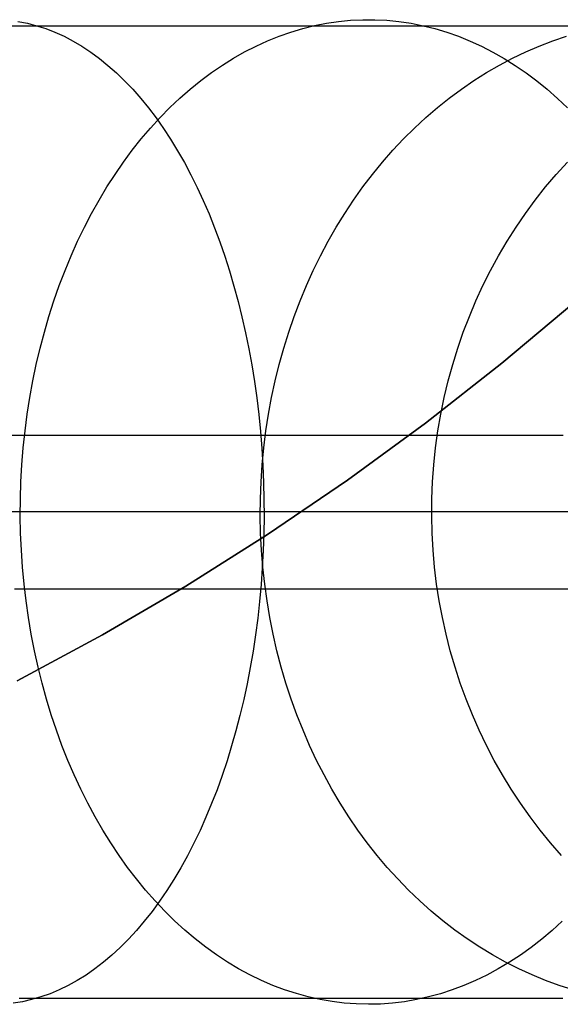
# Model space of a CAD drawing. Header units: millimetres. Extents: x 492 to 1282, y -834 to -234.
# Tile 66 of 93: x 1257 to 1266, y -834 to -818. Entities that reach past the tile are written whole.
import ezdxf

# ---------------------------------------------------------------- set-up
doc = ezdxf.new("R2010")
doc.units = ezdxf.units.MM
doc.layers.add('Volume$Layer 03', color=7, linetype='Continuous', true_color=0x000000)

msp = doc.modelspace()

# ---------------------------------------------------------------- linework, layer by layer
at = {"layer": 'Volume$Layer 03'}
for p, q in [((1257.35, -818.303, 376.39), (1257.502, -818.332, 376.621)), ((1257.502, -818.332, 376.621), (1257.652, -818.371, 376.851)), ((1262.168, -818.369, 369.993), (1262.362, -818.331, 370.188)), ((1262.362, -818.331, 370.188), (1262.557, -818.302, 370.383)), ((1262.557, -818.302, 370.383), (1262.753, -818.283, 370.579)), ((1262.753, -818.283, 370.579), (1262.95, -818.274, 370.775)), ((1262.95, -818.274, 370.775), (1263.146, -818.274, 370.972)), ((1263.146, -818.274, 370.972), (1263.342, -818.284, 371.168)), ((1263.342, -818.284, 371.168), (1263.538, -818.303, 371.364)), ((1263.538, -818.303, 371.364), (1263.733, -818.332, 371.559)), ((1263.733, -818.332, 371.559), (1263.928, -818.371, 371.753)), ((1256.568, -818.371, 377.535), (1257.701, -818.371, 376.819)), ((1257.652, -818.371, 376.851), (1257.802, -818.419, 377.08)), ((1257.701, -818.371, 376.819), (1258.809, -818.371, 376.065)), ((1257.802, -818.419, 377.08), (1257.95, -818.476, 377.308)), ((1257.95, -818.476, 377.308), (1258.098, -818.543, 377.533)), ((1258.809, -818.371, 376.065), (1259.89, -818.371, 375.274)), ((1259.89, -818.371, 375.274), (1260.944, -818.371, 374.446)), ((1260.944, -818.371, 374.446), (1261.969, -818.371, 373.583)), ((1261.591, -818.541, 369.417), (1261.782, -818.474, 369.608)), ((1261.782, -818.474, 369.608), (1261.974, -818.417, 369.8)), ((1261.969, -818.371, 373.583), (1262.964, -818.371, 372.685)), ((1261.974, -818.417, 369.8), (1262.168, -818.369, 369.993)), ((1262.964, -818.371, 372.685), (1263.928, -818.371, 371.753)), ((1263.928, -818.371, 371.753), (1264.859, -818.371, 370.79)), ((1263.928, -818.371, 371.753), (1264.121, -818.419, 371.947)), ((1264.121, -818.419, 371.947), (1264.313, -818.476, 372.139)), ((1264.313, -818.476, 372.139), (1264.504, -818.543, 372.329)), ((1264.859, -818.371, 370.79), (1265.757, -818.371, 369.795)), ((1265.757, -818.371, 369.795), (1266.62, -818.371, 368.77)), ((1258.098, -818.543, 377.533), (1258.244, -818.62, 377.757)), ((1258.244, -818.62, 377.757), (1258.388, -818.705, 377.978)), ((1261.216, -818.702, 369.041), (1261.403, -818.617, 369.228)), ((1261.403, -818.617, 369.228), (1261.591, -818.541, 369.417)), ((1264.504, -818.543, 372.329), (1264.693, -818.62, 372.518)), ((1264.693, -818.62, 372.518), (1264.879, -818.705, 372.705)), ((1265.816, -818.702, 363.379), (1266.037, -818.617, 363.523)), ((1266.037, -818.617, 363.523), (1266.26, -818.541, 363.67)), ((1258.388, -818.705, 377.978), (1258.531, -818.8, 378.196)), ((1258.531, -818.8, 378.196), (1258.672, -818.903, 378.412)), ((1260.849, -818.9, 368.674), (1261.031, -818.796, 368.857)), ((1261.031, -818.796, 368.857), (1261.216, -818.702, 369.041)), ((1264.879, -818.705, 372.705), (1265.064, -818.8, 372.89)), ((1265.064, -818.8, 372.89), (1265.246, -818.903, 373.072)), ((1265.381, -818.9, 363.095), (1265.597, -818.796, 363.236)), ((1265.597, -818.796, 363.236), (1265.816, -818.702, 363.379)), ((1258.672, -818.903, 378.412), (1258.811, -819.016, 378.625)), ((1260.669, -819.012, 368.495), (1260.849, -818.9, 368.674)), ((1265.169, -819.012, 362.956), (1265.381, -818.9, 363.095)), ((1265.246, -818.903, 373.072), (1265.426, -819.016, 373.251)), ((1258.811, -819.016, 378.625), (1258.948, -819.137, 378.834)), ((1258.948, -819.137, 378.834), (1259.082, -819.267, 379.039)), ((1260.319, -819.262, 368.144), (1260.492, -819.133, 368.318)), ((1260.492, -819.133, 368.318), (1260.669, -819.012, 368.495)), ((1264.754, -819.262, 362.685), (1264.959, -819.133, 362.819)), ((1264.959, -819.133, 362.819), (1265.169, -819.012, 362.956)), ((1265.426, -819.016, 373.251), (1265.602, -819.137, 373.428)), ((1265.602, -819.137, 373.428), (1265.776, -819.267, 373.602)), ((1259.082, -819.267, 379.039), (1259.214, -819.405, 379.241)), ((1260.148, -819.401, 367.974), (1260.319, -819.262, 368.144)), ((1264.552, -819.401, 362.553), (1264.754, -819.262, 362.685)), ((1265.776, -819.267, 373.602), (1265.946, -819.405, 373.772)), ((1259.214, -819.405, 379.241), (1259.343, -819.552, 379.438)), ((1259.981, -819.547, 367.807), (1260.148, -819.401, 367.974)), ((1264.355, -819.547, 362.424), (1264.552, -819.401, 362.553)), ((1265.946, -819.405, 373.772), (1266.113, -819.552, 373.939)), ((1259.343, -819.552, 379.438), (1259.469, -819.706, 379.631)), ((1259.818, -819.701, 367.644), (1259.981, -819.547, 367.807)), ((1264.161, -819.701, 362.297), (1264.355, -819.547, 362.424)), ((1266.113, -819.552, 373.939), (1266.276, -819.706, 374.102)), ((1259.469, -819.706, 379.631), (1259.593, -819.869, 379.82)), ((1259.659, -819.864, 367.484), (1259.818, -819.701, 367.644)), ((1263.973, -819.864, 362.174), (1264.161, -819.701, 362.297)), ((1259.504, -820.034, 367.329), (1259.659, -819.864, 367.484)), ((1259.593, -819.869, 379.82), (1259.713, -820.039, 380.003)), ((1263.789, -820.034, 362.054), (1263.973, -819.864, 362.174)), ((1259.353, -820.211, 367.178), (1259.504, -820.034, 367.329)), ((1259.713, -820.039, 380.003), (1259.829, -820.217, 380.182)), ((1263.61, -820.211, 361.937), (1263.789, -820.034, 362.054)), ((1259.206, -820.396, 367.032), (1259.353, -820.211, 367.178)), ((1259.829, -820.217, 380.182), (1259.943, -820.402, 380.355)), ((1263.437, -820.396, 361.824), (1263.61, -820.211, 361.937)), ((1259.064, -820.588, 366.89), (1259.206, -820.396, 367.032)), ((1259.943, -820.402, 380.355), (1260.052, -820.594, 380.523)), ((1263.269, -820.588, 361.714), (1263.437, -820.396, 361.824)), ((1258.927, -820.787, 366.753), (1259.064, -820.588, 366.89)), ((1260.052, -820.594, 380.523), (1260.158, -820.793, 380.685)), ((1263.107, -820.787, 361.608), (1263.269, -820.588, 361.714)), ((1266.093, -820.787, 355.844), (1266.273, -820.588, 355.916)), ((1258.795, -820.992, 366.621), (1258.927, -820.787, 366.753)), ((1260.158, -820.793, 380.685), (1260.26, -820.999, 380.841)), ((1262.95, -820.992, 361.505), (1263.107, -820.787, 361.608)), ((1265.919, -820.992, 355.776), (1266.093, -820.787, 355.844)), ((1258.668, -821.204, 366.494), (1258.795, -820.992, 366.621)), ((1260.26, -820.999, 380.841), (1260.359, -821.211, 380.991)), ((1262.8, -821.204, 361.407), (1262.95, -820.992, 361.505)), ((1265.752, -821.204, 355.709), (1265.919, -820.992, 355.776)), ((1258.546, -821.422, 366.372), (1258.668, -821.204, 366.494)), ((1260.359, -821.211, 380.991), (1260.453, -821.429, 381.135)), ((1262.656, -821.422, 361.313), (1262.8, -821.204, 361.407)), ((1265.592, -821.422, 355.646), (1265.752, -821.204, 355.709)), ((1258.43, -821.645, 366.255), (1258.546, -821.422, 366.372)), ((1260.453, -821.429, 381.135), (1260.543, -821.653, 381.273)), ((1262.518, -821.645, 361.223), (1262.656, -821.422, 361.313)), ((1265.439, -821.646, 355.586), (1265.592, -821.422, 355.646)), ((1258.319, -821.875, 366.145), (1258.43, -821.645, 366.255)), ((1260.543, -821.653, 381.273), (1260.628, -821.882, 381.404)), ((1262.387, -821.875, 361.137), (1262.518, -821.645, 361.223)), ((1265.293, -821.875, 355.528), (1265.439, -821.646, 355.586)), ((1258.214, -822.109, 366.04), (1258.319, -821.875, 366.145)), ((1260.628, -821.882, 381.404), (1260.709, -822.117, 381.528)), ((1262.262, -822.109, 361.056), (1262.387, -821.875, 361.137)), ((1265.155, -822.109, 355.473), (1265.293, -821.875, 355.528)), ((1258.115, -822.349, 365.94), (1258.214, -822.109, 366.04)), ((1260.709, -822.117, 381.528), (1260.786, -822.357, 381.645)), ((1262.145, -822.349, 360.979), (1262.262, -822.109, 361.056)), ((1265.025, -822.349, 355.421), (1265.155, -822.109, 355.473)), ((1258.021, -822.593, 365.847), (1258.115, -822.349, 365.94)), ((1260.786, -822.357, 381.645), (1260.858, -822.601, 381.755)), ((1262.034, -822.593, 360.907), (1262.145, -822.349, 360.979)), ((1264.902, -822.593, 355.373), (1265.025, -822.349, 355.421)), ((1257.934, -822.842, 365.76), (1258.021, -822.593, 365.847)), ((1260.858, -822.601, 381.755), (1260.925, -822.85, 381.858)), ((1261.931, -822.842, 360.839), (1262.034, -822.593, 360.907)), ((1264.787, -822.842, 355.327), (1264.902, -822.593, 355.373)), ((1257.853, -823.095, 365.679), (1257.934, -822.842, 365.76)), ((1260.925, -822.85, 381.858), (1260.988, -823.103, 381.954)), ((1261.835, -823.095, 360.776), (1261.931, -822.842, 360.839)), ((1264.681, -823.095, 355.285), (1264.787, -822.842, 355.327)), ((1265.206, -823.857, 392.5), (1266.408, -822.845, 392.5)), ((1266.408, -822.845, 390), (1265.206, -823.857, 390)), ((1266.408, -822.845, 391.25), (1265.206, -823.857, 391.25)), ((1257.778, -823.352, 365.604), (1257.853, -823.095, 365.679)), ((1260.988, -823.103, 381.954), (1261.046, -823.36, 382.042)), ((1261.747, -823.352, 360.719), (1261.835, -823.095, 360.776)), ((1264.582, -823.352, 355.246), (1264.681, -823.095, 355.285)), ((1257.71, -823.612, 365.535), (1257.778, -823.352, 365.604)), ((1261.046, -823.36, 382.042), (1261.099, -823.621, 382.123)), ((1261.665, -823.612, 360.666), (1261.747, -823.352, 360.719)), ((1264.492, -823.612, 355.211), (1264.582, -823.352, 355.246)), ((1257.648, -823.875, 365.473), (1257.71, -823.612, 365.535)), ((1261.099, -823.621, 382.123), (1261.146, -823.884, 382.196)), ((1261.592, -823.875, 360.617), (1261.665, -823.612, 360.666)), ((1264.411, -823.875, 355.178), (1264.492, -823.612, 355.211)), ((1257.592, -824.142, 365.418), (1257.648, -823.875, 365.473)), ((1261.146, -823.884, 382.196), (1261.189, -824.151, 382.262)), ((1261.526, -824.142, 360.574), (1261.592, -823.875, 360.617)), ((1263.971, -824.827, 392.5), (1265.206, -823.857, 392.5)), ((1265.206, -823.857, 390), (1263.971, -824.827, 390)), ((1265.206, -823.857, 391.25), (1263.971, -824.827, 391.25)), ((1264.337, -824.142, 355.149), (1264.411, -823.875, 355.178)), ((1257.543, -824.411, 365.369), (1257.592, -824.142, 365.418)), ((1261.189, -824.151, 382.262), (1261.227, -824.42, 382.32)), ((1261.468, -824.411, 360.537), (1261.526, -824.142, 360.574)), ((1264.273, -824.411, 355.124), (1264.337, -824.142, 355.149)), ((1257.501, -824.682, 365.326), (1257.543, -824.411, 365.369)), ((1261.227, -824.42, 382.32), (1261.26, -824.691, 382.37)), ((1261.418, -824.682, 360.504), (1261.468, -824.411, 360.537)), ((1264.217, -824.682, 355.102), (1264.273, -824.411, 355.124)), ((1257.465, -824.955, 365.29), (1257.501, -824.682, 365.326)), ((1261.26, -824.691, 382.37), (1261.287, -824.964, 382.412)), ((1261.376, -824.955, 360.476), (1261.418, -824.682, 360.504)), ((1264.17, -824.955, 355.083), (1264.217, -824.682, 355.102)), ((1262.704, -825.755, 392.5), (1263.971, -824.827, 392.5)), ((1263.971, -824.827, 390), (1262.704, -825.755, 390)), ((1263.971, -824.827, 391.25), (1262.704, -825.755, 391.25)), ((1256.718, -825.023, 365.997), (1257.457, -825.023, 365.283)), ((1257.436, -825.229, 365.262), (1257.465, -824.955, 365.29)), ((1257.457, -825.023, 365.283), (1258.171, -825.023, 364.544)), ((1258.171, -825.023, 364.544), (1258.86, -825.023, 363.781)), ((1258.86, -825.023, 363.781), (1259.522, -825.023, 362.995)), ((1259.522, -825.023, 362.995), (1260.157, -825.023, 362.186)), ((1260.157, -825.023, 362.186), (1260.764, -825.023, 361.357)), ((1260.764, -825.023, 361.357), (1261.342, -825.023, 360.507)), ((1261.287, -824.964, 382.412), (1261.309, -825.239, 382.446)), ((1261.341, -825.229, 360.454), (1261.376, -824.955, 360.476)), ((1261.342, -825.023, 360.507), (1261.891, -825.023, 359.639)), ((1261.891, -825.023, 359.639), (1262.41, -825.023, 358.751)), ((1262.41, -825.023, 358.751), (1262.898, -825.023, 357.847)), ((1262.898, -825.023, 357.847), (1263.355, -825.023, 356.927)), ((1263.355, -825.023, 356.927), (1263.781, -825.023, 355.991)), ((1263.781, -825.023, 355.991), (1264.174, -825.023, 355.042)), ((1264.132, -825.23, 355.068), (1264.17, -824.955, 355.083)), ((1264.174, -825.023, 355.042), (1264.535, -825.023, 354.079)), ((1264.535, -825.023, 354.079), (1264.862, -825.023, 353.105)), ((1264.862, -825.023, 353.105), (1265.156, -825.023, 352.12)), ((1265.156, -825.023, 352.12), (1265.417, -825.023, 351.126)), ((1265.417, -825.023, 351.126), (1265.643, -825.023, 350.124)), ((1265.643, -825.023, 350.124), (1265.835, -825.023, 349.114)), ((1265.835, -825.023, 349.114), (1265.992, -825.023, 348.098)), ((1265.992, -825.023, 348.098), (1266.115, -825.023, 347.078)), ((1266.115, -825.023, 347.078), (1266.202, -825.023, 346.054)), ((1257.414, -825.505, 365.239), (1257.436, -825.229, 365.262)), ((1261.309, -825.239, 382.446), (1261.326, -825.515, 382.472)), ((1261.315, -825.505, 360.436), (1261.341, -825.229, 360.454)), ((1264.103, -825.505, 355.057), (1264.132, -825.23, 355.068)), ((1257.398, -825.782, 365.224), (1257.414, -825.505, 365.239)), ((1261.297, -825.782, 360.425), (1261.315, -825.505, 360.436)), ((1261.326, -825.515, 382.472), (1261.338, -825.791, 382.49)), ((1264.083, -825.782, 355.049), (1264.103, -825.505, 355.057)), ((1257.39, -826.06, 365.215), (1257.398, -825.782, 365.224)), ((1261.287, -826.06, 360.418), (1261.297, -825.782, 360.425)), ((1261.338, -825.791, 382.49), (1261.345, -826.069, 382.5)), ((1261.405, -826.639, 392.5), (1262.704, -825.755, 392.5)), ((1262.704, -825.755, 390), (1261.405, -826.639, 390)), ((1262.704, -825.755, 391.25), (1261.405, -826.639, 391.25)), ((1264.071, -826.06, 355.044), (1264.083, -825.782, 355.049)), ((1257.388, -826.337, 365.213), (1257.39, -826.06, 365.215)), ((1261.285, -826.337, 360.416), (1261.287, -826.06, 360.418)), ((1261.345, -826.069, 382.5), (1261.346, -826.346, 382.502)), ((1264.069, -826.337, 355.043), (1264.071, -826.06, 355.044)), ((1258.088, -826.272, 375.045), (1257.016, -826.272, 375.775)), ((1257.393, -826.615, 365.218), (1257.388, -826.337, 365.213)), ((1259.135, -826.272, 374.279), (1258.088, -826.272, 375.045)), ((1260.156, -826.272, 373.477), (1259.135, -826.272, 374.279)), ((1261.148, -826.272, 372.641), (1260.156, -826.272, 373.477)), ((1262.111, -826.272, 371.772), (1261.148, -826.272, 372.641)), ((1261.29, -826.615, 360.42), (1261.285, -826.337, 360.416)), ((1263.045, -826.272, 370.87), (1262.111, -826.272, 371.772)), ((1263.946, -826.272, 369.937), (1263.045, -826.272, 370.87)), ((1264.816, -826.272, 368.974), (1263.946, -826.272, 369.937)), ((1264.076, -826.615, 355.046), (1264.069, -826.337, 355.043)), ((1265.652, -826.272, 367.981), (1264.816, -826.272, 368.974)), ((1266.453, -826.272, 366.961), (1265.652, -826.272, 367.981)), ((1261.346, -826.346, 382.502), (1261.342, -826.624, 382.495)), ((1257.405, -826.892, 365.23), (1257.393, -826.615, 365.218)), ((1260.077, -827.478, 392.5), (1261.405, -826.639, 392.5)), ((1261.405, -826.639, 390), (1260.077, -827.478, 390)), ((1261.405, -826.639, 391.25), (1260.077, -827.478, 391.25)), ((1261.304, -826.892, 360.429), (1261.29, -826.615, 360.42)), ((1261.342, -826.624, 382.495), (1261.333, -826.901, 382.481)), ((1264.091, -826.892, 355.052), (1264.076, -826.615, 355.046)), ((1257.423, -827.169, 365.249), (1257.405, -826.892, 365.23)), ((1261.326, -827.169, 360.444), (1261.304, -826.892, 360.429)), ((1261.333, -826.901, 382.481), (1261.318, -827.178, 382.459)), ((1264.116, -827.169, 355.062), (1264.091, -826.892, 355.052)), ((1257.449, -827.444, 365.274), (1257.423, -827.169, 365.249)), ((1261.318, -827.178, 382.459), (1261.298, -827.453, 382.428)), ((1261.357, -827.444, 360.464), (1261.326, -827.169, 360.444)), ((1264.149, -827.444, 355.075), (1264.116, -827.169, 355.062)), ((1257.481, -827.718, 365.306), (1257.449, -827.444, 365.274)), ((1261.298, -827.453, 382.428), (1261.273, -827.727, 382.39)), ((1261.395, -827.718, 360.488), (1261.357, -827.444, 360.464)), ((1264.191, -827.718, 355.092), (1264.149, -827.444, 355.075)), ((1257.292, -827.522, 384.756), (1258.671, -827.522, 384.011)), ((1258.671, -827.522, 384.011), (1260.024, -827.522, 383.219)), ((1258.721, -828.271, 392.5), (1260.077, -827.478, 392.5)), ((1260.077, -827.478, 390), (1258.721, -828.271, 390)), ((1260.077, -827.478, 391.25), (1258.721, -828.271, 391.25)), ((1260.024, -827.522, 383.219), (1261.349, -827.522, 382.382)), ((1261.349, -827.522, 382.382), (1262.645, -827.522, 381.5)), ((1262.645, -827.522, 381.5), (1263.91, -827.522, 380.575)), ((1263.91, -827.522, 380.575), (1265.143, -827.522, 379.607)), ((1265.143, -827.522, 379.607), (1266.341, -827.522, 378.597)), ((1257.52, -827.99, 365.345), (1257.481, -827.718, 365.306)), ((1261.273, -827.727, 382.39), (1261.243, -827.999, 382.344)), ((1261.44, -827.99, 360.518), (1261.395, -827.718, 360.488)), ((1264.242, -827.99, 355.112), (1264.191, -827.718, 355.092)), ((1257.565, -828.26, 365.391), (1257.52, -827.99, 365.345)), ((1261.243, -827.999, 382.344), (1261.208, -828.269, 382.29)), ((1261.494, -828.26, 360.554), (1261.44, -827.99, 360.518)), ((1264.302, -828.26, 355.135), (1264.242, -827.99, 355.112)), ((1257.617, -828.528, 365.443), (1257.565, -828.26, 365.391)), ((1261.556, -828.528, 360.594), (1261.494, -828.26, 360.554)), ((1264.371, -828.528, 355.163), (1264.302, -828.26, 355.135)), ((1257.339, -829.017, 392.5), (1258.721, -828.271, 392.5)), ((1258.721, -828.271, 390), (1257.339, -829.017, 390)), ((1258.721, -828.271, 391.25), (1257.339, -829.017, 391.25)), ((1261.208, -828.269, 382.29), (1261.167, -828.537, 382.228)), ((1257.676, -828.793, 365.501), (1257.617, -828.528, 365.443)), ((1261.167, -828.537, 382.228), (1261.122, -828.802, 382.158)), ((1261.625, -828.793, 360.639), (1261.556, -828.528, 360.594)), ((1264.448, -828.793, 355.193), (1264.371, -828.528, 355.163)), ((1257.741, -829.055, 365.566), (1257.676, -828.793, 365.501)), ((1261.122, -828.802, 382.158), (1261.071, -829.064, 382.081)), ((1261.702, -829.055, 360.69), (1261.625, -828.793, 360.639)), ((1264.533, -829.055, 355.227), (1264.448, -828.793, 355.193)), ((1257.812, -829.314, 365.638), (1257.741, -829.055, 365.566)), ((1261.787, -829.314, 360.745), (1261.702, -829.055, 360.69)), ((1264.627, -829.314, 355.264), (1264.533, -829.055, 355.227)), ((1261.071, -829.064, 382.081), (1261.016, -829.322, 381.996)), ((1257.89, -829.569, 365.716), (1257.812, -829.314, 365.638)), ((1261.016, -829.322, 381.996), (1260.955, -829.577, 381.904)), ((1261.879, -829.569, 360.805), (1261.787, -829.314, 360.745)), ((1264.73, -829.569, 355.305), (1264.627, -829.314, 355.264)), ((1257.974, -829.82, 365.8), (1257.89, -829.569, 365.716)), ((1260.955, -829.577, 381.904), (1260.89, -829.828, 381.804)), ((1261.979, -829.82, 360.87), (1261.879, -829.569, 360.805)), ((1264.84, -829.82, 355.348), (1264.73, -829.569, 355.305)), ((1258.064, -830.066, 365.89), (1257.974, -829.82, 365.8)), ((1260.89, -829.828, 381.804), (1260.82, -830.074, 381.697)), ((1262.085, -830.066, 360.94), (1261.979, -829.82, 360.87)), ((1264.958, -830.066, 355.395), (1264.84, -829.82, 355.348)), ((1258.16, -830.309, 365.986), (1258.064, -830.066, 365.89)), ((1260.82, -830.074, 381.697), (1260.746, -830.316, 381.583)), ((1262.199, -830.309, 361.014), (1262.085, -830.066, 360.94)), ((1265.085, -830.309, 355.445), (1264.958, -830.066, 355.395)), ((1258.262, -830.546, 366.088), (1258.16, -830.309, 365.986)), ((1260.746, -830.316, 381.583), (1260.667, -830.554, 381.462)), ((1262.32, -830.546, 361.093), (1262.199, -830.309, 361.014)), ((1265.219, -830.546, 355.498), (1265.085, -830.309, 355.445)), ((1258.37, -830.778, 366.196), (1258.262, -830.546, 366.088)), ((1260.667, -830.554, 381.462), (1260.583, -830.786, 381.335)), ((1262.447, -830.778, 361.177), (1262.32, -830.546, 361.093)), ((1265.361, -830.778, 355.554), (1265.219, -830.546, 355.498)), ((1258.483, -831.005, 366.309), (1258.37, -830.778, 366.196)), ((1260.583, -830.786, 381.335), (1260.495, -831.012, 381.2)), ((1262.581, -831.005, 361.264), (1262.447, -830.778, 361.177)), ((1265.51, -831.005, 355.613), (1265.361, -830.778, 355.554)), ((1258.602, -831.226, 366.428), (1258.483, -831.005, 366.309)), ((1260.495, -831.012, 381.2), (1260.403, -831.233, 381.059)), ((1262.722, -831.226, 361.356), (1262.581, -831.005, 361.264)), ((1265.666, -831.226, 355.675), (1265.51, -831.005, 355.613)), ((1258.727, -831.441, 366.552), (1258.602, -831.226, 366.428)), ((1260.403, -831.233, 381.059), (1260.307, -831.448, 380.912)), ((1262.869, -831.441, 361.452), (1262.722, -831.226, 361.356)), ((1265.829, -831.441, 355.74), (1265.666, -831.226, 355.675)), ((1258.856, -831.65, 366.682), (1258.727, -831.441, 366.552)), ((1260.307, -831.448, 380.912), (1260.206, -831.656, 380.759)), ((1263.022, -831.65, 361.553), (1262.869, -831.441, 361.452)), ((1266, -831.65, 355.807), (1265.829, -831.441, 355.74)), ((1258.991, -831.852, 366.816), (1258.856, -831.65, 366.682)), ((1260.206, -831.656, 380.759), (1260.102, -831.858, 380.599)), ((1263.182, -831.852, 361.657), (1263.022, -831.65, 361.553)), ((1266.176, -831.852, 355.877), (1266, -831.65, 355.807)), ((1259.13, -832.048, 366.955), (1258.991, -831.852, 366.816)), ((1260.102, -831.858, 380.599), (1259.994, -832.054, 380.434)), ((1263.347, -832.048, 361.765), (1263.182, -831.852, 361.657)), ((1259.274, -832.236, 367.1), (1259.13, -832.048, 366.955)), ((1259.994, -832.054, 380.434), (1259.883, -832.242, 380.263)), ((1263.517, -832.236, 361.876), (1263.347, -832.048, 361.765)), ((1259.423, -832.418, 367.248), (1259.274, -832.236, 367.1)), ((1259.883, -832.242, 380.263), (1259.767, -832.424, 380.087)), ((1263.693, -832.418, 361.991), (1263.517, -832.236, 361.876)), ((1259.576, -832.592, 367.401), (1259.423, -832.418, 367.248)), ((1263.874, -832.592, 362.11), (1263.693, -832.418, 361.991)), ((1259.767, -832.424, 380.087), (1259.649, -832.597, 379.906)), ((1259.649, -832.597, 379.906), (1259.527, -832.764, 379.72)), ((1259.733, -832.758, 367.558), (1259.576, -832.592, 367.401)), ((1264.06, -832.758, 362.231), (1263.874, -832.592, 362.11)), ((1259.527, -832.764, 379.72), (1259.402, -832.922, 379.529)), ((1259.894, -832.917, 367.72), (1259.733, -832.758, 367.558)), ((1264.251, -832.917, 362.356), (1264.06, -832.758, 362.231)), ((1259.402, -832.922, 379.529), (1259.275, -833.072, 379.333)), ((1260.059, -833.067, 367.884), (1259.894, -832.917, 367.72)), ((1264.446, -833.067, 362.484), (1264.251, -832.917, 362.356)), ((1266.19, -832.922, 374.015), (1266.025, -833.072, 373.85)), ((1259.144, -833.215, 379.134), (1259.011, -833.348, 378.93)), ((1259.275, -833.072, 379.333), (1259.144, -833.215, 379.134)), ((1260.227, -833.21, 368.053), (1260.059, -833.067, 367.884)), ((1260.399, -833.344, 368.225), (1260.227, -833.21, 368.053)), ((1264.646, -833.21, 362.614), (1264.446, -833.067, 362.484)), ((1264.849, -833.344, 362.747), (1264.646, -833.21, 362.614)), ((1265.856, -833.215, 373.682), (1265.684, -833.348, 373.509)), ((1266.025, -833.072, 373.85), (1265.856, -833.215, 373.682)), ((1259.011, -833.348, 378.93), (1258.875, -833.474, 378.723)), ((1260.575, -833.47, 368.4), (1260.399, -833.344, 368.225)), ((1265.057, -833.47, 362.883), (1264.849, -833.344, 362.747)), ((1265.684, -833.348, 373.509), (1265.509, -833.474, 373.334)), ((1258.875, -833.474, 378.723), (1258.737, -833.59, 378.512)), ((1260.753, -833.586, 368.578), (1260.575, -833.47, 368.4)), ((1265.267, -833.586, 363.02), (1265.057, -833.47, 362.883)), ((1265.509, -833.474, 373.334), (1265.33, -833.59, 373.156)), ((1258.597, -833.698, 378.297), (1258.455, -833.797, 378.08)), ((1258.737, -833.59, 378.512), (1258.597, -833.698, 378.297)), ((1260.934, -833.695, 368.759), (1260.753, -833.586, 368.578)), ((1261.117, -833.794, 368.943), (1260.934, -833.695, 368.759)), ((1265.149, -833.698, 372.975), (1264.966, -833.797, 372.792)), ((1265.33, -833.59, 373.156), (1265.149, -833.698, 372.975)), ((1265.482, -833.695, 363.16), (1265.267, -833.586, 363.02)), ((1265.699, -833.794, 363.302), (1265.482, -833.695, 363.16)), ((1258.455, -833.797, 378.08), (1258.312, -833.887, 377.86)), ((1261.303, -833.884, 369.128), (1261.117, -833.794, 368.943)), ((1264.966, -833.797, 372.792), (1264.78, -833.887, 372.606)), ((1265.919, -833.884, 363.446), (1265.699, -833.794, 363.302)), ((1258.166, -833.967, 377.638), (1258.019, -834.039, 377.413)), ((1258.312, -833.887, 377.86), (1258.166, -833.967, 377.638)), ((1261.491, -833.965, 369.316), (1261.303, -833.884, 369.128)), ((1261.68, -834.036, 369.506), (1261.491, -833.965, 369.316)), ((1264.592, -833.967, 372.418), (1264.402, -834.039, 372.228)), ((1264.78, -833.887, 372.606), (1264.592, -833.967, 372.418)), ((1266.141, -833.965, 363.591), (1265.919, -833.884, 363.446)), ((1266.365, -834.036, 363.738), (1266.141, -833.965, 363.591)), ((1257.368, -834.174, 374.024), (1258.381, -834.174, 373.283)), ((1257.722, -834.153, 376.958), (1257.572, -834.196, 376.729)), ((1257.871, -834.101, 377.187), (1257.722, -834.153, 376.958)), ((1258.019, -834.039, 377.413), (1257.871, -834.101, 377.187)), ((1258.381, -834.174, 373.283), (1259.367, -834.174, 372.508)), ((1259.367, -834.174, 372.508), (1260.327, -834.174, 371.7)), ((1260.327, -834.174, 371.7), (1261.259, -834.174, 370.859)), ((1261.259, -834.174, 370.859), (1262.161, -834.174, 369.987)), ((1261.872, -834.099, 369.697), (1261.68, -834.036, 369.506)), ((1262.064, -834.151, 369.89), (1261.872, -834.099, 369.697)), ((1262.258, -834.195, 370.084), (1262.064, -834.151, 369.89)), ((1262.161, -834.174, 369.987), (1263.033, -834.174, 369.084)), ((1263.033, -834.174, 369.084), (1263.874, -834.174, 368.153)), ((1264.018, -834.153, 371.844), (1263.824, -834.196, 371.65)), ((1263.874, -834.174, 368.153), (1264.683, -834.174, 367.193)), ((1264.211, -834.101, 372.037), (1264.018, -834.153, 371.844)), ((1264.402, -834.039, 372.228), (1264.211, -834.101, 372.037)), ((1264.683, -834.174, 367.193), (1265.458, -834.174, 366.206)), ((1265.458, -834.174, 366.206), (1266.199, -834.174, 365.193)), ((1257.421, -834.23, 376.498), (1257.27, -834.254, 376.267)), ((1257.572, -834.196, 376.729), (1257.421, -834.23, 376.498)), ((1262.453, -834.229, 370.279), (1262.258, -834.195, 370.084)), ((1262.649, -834.253, 370.474), (1262.453, -834.229, 370.279)), ((1262.845, -834.267, 370.671), (1262.649, -834.253, 370.474)), ((1263.041, -834.272, 370.867), (1262.845, -834.267, 370.671)), ((1263.238, -834.268, 371.063), (1263.041, -834.272, 370.867)), ((1263.434, -834.254, 371.259), (1263.238, -834.268, 371.063)), ((1263.629, -834.23, 371.455), (1263.434, -834.254, 371.259)), ((1263.824, -834.196, 371.65), (1263.629, -834.23, 371.455))]:
    msp.add_line(p, q, dxfattribs=at)

doc.saveas('drawing.dxf')
